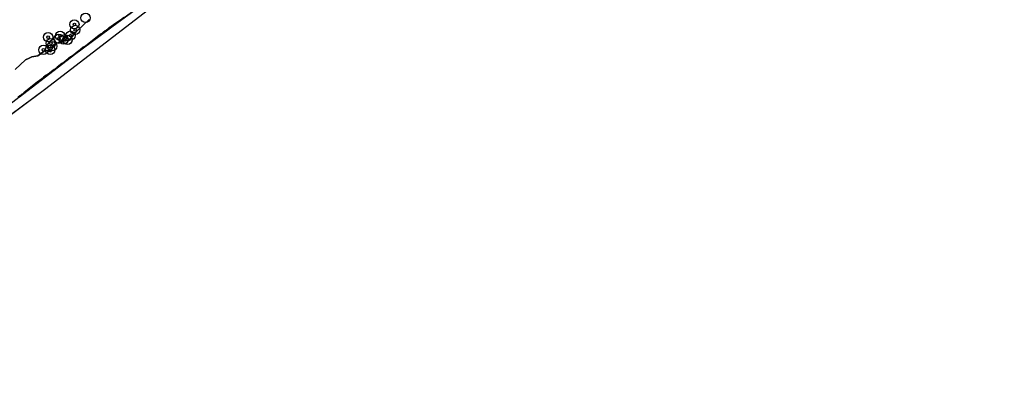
# Model space of a CAD drawing. Header units: inches. Extents: x 133161 to 134727, y 414457 to 415906.
# Tile 7 of 37: x 133369 to 133739, y 414457 to 414600. Entities that reach past the tile are written whole.
import ezdxf

# ---------------------------------------------------------------- set-up
doc = ezdxf.new("R2010")
doc.units = ezdxf.units.IN
doc.header["$MEASUREMENT"] = 0
doc.header["$PDMODE"] = 33
doc.header["$PDSIZE"] = -3
for name, color, linetype in [('Niet gedetecteerde gebieden (D-gebied) (ca. 6.258 m2)', 1, 'Continuous'), ('Onderzoeksgebied Genderensche Uiterwaard (ca. 421.775 m2)', 5, 'Continuous'), ('Significante objecten binnen onderzoeksgebied GUW', 3, 'Continuous'), ('Veiligheidsmarge objecten GUW', 6, 'Continuous'), ('Verstoorde gebieden (C-gebied) (ca. 31.643 m2)', 40, 'Continuous'), ('Vrijgegeven gebieden (A+B gebied) (ca. 383.874 m2)', 3, 'Continuous')]:
    doc.layers.add(name, color=color, linetype=linetype)

msp = doc.modelspace()

# ---------------------------------------------------------------- linework, layer by layer
at = {"layer": 'Niet gedetecteerde gebieden (D-gebied) (ca. 6.258 m2)'}
for points in [[(133738.86, 414865.52, 0), (133654.35, 414794.56, 0), (133581.49, 414733.93, 0), (133568.52, 414723.75, 0), (133526.81, 414688.29, 0), (133476.01, 414649, 0), (133378.77, 414573.99, 0), (133358.78, 414559.15, 0)], [(133368.82, 414570.95, 0), (133389.53, 414586.91, 0), (133405.97, 414599.07, 0), (133411.86, 414603.25, 0)]]:
    msp.add_polyline3d(points, dxfattribs=at)
at = {"layer": 'Onderzoeksgebied Genderensche Uiterwaard (ca. 421.775 m2)'}
msp.add_lwpolyline([(133738.86, 414865.52), (133654.35, 414794.56), (133581.49, 414733.93), (133568.52, 414723.75), (133526.81, 414688.29), (133476.01, 414649), (133378.77, 414573.99), (133272.41, 414495.01), (133222.24, 414456.82), (133187.26, 414490.67), (133177.31, 414500.3), (133325.58, 414609.12), (133434.2, 414692.12), (133532.89, 414773.62), (133613.72, 414840.42), (133683.57, 414901.01)], dxfattribs=at)
at = {"layer": 'Significante objecten binnen onderzoeksgebied GUW'}
for p in [(133389.46, 414598.2), (133379.59, 414593.38), (133384.13, 414593.85), (133387.98, 414593.95), (133389.77, 414596.08), (133380.65, 414591.12), (133381.08, 414589.97), (133383.64, 414592.76), (133385.45, 414592.47), (133386.9, 414592.37), (133377.84, 414588.58), (133380.4, 414588.59)]:
    msp.add_point(p, dxfattribs=at)
at = {"layer": 'Veiligheidsmarge objecten GUW', "color": 210, "linetype": 'Continuous', "lineweight": 25}
for centre in [(133393.67, 414600.62), (133389.46, 414598.2), (133389.77, 414596.08), (133379.59, 414593.38), (133383.64, 414592.76), (133384.13, 414593.85), (133385.45, 414592.47), (133386.9, 414592.37), (133387.98, 414593.95), (133377.84, 414588.58), (133380.4, 414588.59), (133380.65, 414591.12), (133381.08, 414589.97)]:
    msp.add_circle(centre, 1.75, dxfattribs=at)
at = {"layer": 'Verstoorde gebieden (C-gebied) (ca. 31.643 m2)'}
for points in [[(133411.86, 414603.25), (133405.97, 414599.07), (133389.6, 414586.96), (133390.82, 414587.95), (133390.83, 414588.02), (133392.73, 414589.56), (133392.8, 414589.56), (133393, 414589.71), (133393.07, 414589.71), (133393.3, 414589.89), (133393.37, 414589.89), (133393.64, 414590.11), (133393.72, 414590.1), (133394.96, 414591.11), (133395.03, 414591.1), (133398.76, 414594.12), (133398.83, 414594.11), (133399.53, 414594.68), (133399.6, 414594.67), (133400.3, 414595.24), (133400.37, 414595.23), (133401.07, 414595.8), (133401.14, 414595.79), (133402.42, 414596.83), (133402.49, 414596.82), (133402.84, 414597.1), (133402.91, 414597.1), (133403.26, 414597.38), (133403.33, 414597.37), (133404.61, 414598.41), (133404.68, 414598.4), (133404.99, 414598.65), (133405.06, 414598.65), (133405.38, 414598.9), (133405.45, 414598.89), (133405.76, 414599.14), (133405.83, 414599.14), (133406.14, 414599.39), (133406.21, 414599.38), (133406.56, 414599.66), (133406.63, 414599.66), (133408.03, 414600.79)], [(133368.34, 414570.83), (133369, 414571.37), (133369.07, 414571.36), (133369.42, 414571.64), (133369.49, 414571.64), (133369.88, 414571.95), (133369.95, 414571.94), (133370.49, 414572.39), (133370.5, 414572.46), (133375.55, 414576.55), (133375.62, 414576.54), (133375.93, 414576.79), (133376, 414576.78), (133376.35, 414577.07), (133376.42, 414577.06), (133376.85, 414577.4), (133376.92, 414577.4), (133377.07, 414577.52), (133377.08, 414577.59), (133377.86, 414578.22), (133377.86, 414578.29), (133378.87, 414579.11), (133378.94, 414579.1), (133379.26, 414579.36), (133379.33, 414579.35), (133379.64, 414579.6), (133379.71, 414579.59), (133380.06, 414579.88), (133380.13, 414579.87), (133381.45, 414580.94), (133381.52, 414580.93), (133381.87, 414581.21), (133381.94, 414581.21), (133382.33, 414581.52), (133382.4, 414581.51), (133383.02, 414582.02), (133383.03, 414582.09), (133384.77, 414583.5), (133384.85, 414583.5), (133385.16, 414583.75), (133385.23, 414583.74), (133385.58, 414584.02), (133385.65, 414584.02), (133388.06, 414585.97), (133388.13, 414585.96), (133388.44, 414586.21), (133388.51, 414586.2), (133388.82, 414586.46), (133388.89, 414586.45), (133389.24, 414586.73), (133389.29, 414586.73), (133375.95, 414576.45), (133359.9, 414563.99)]]:
    msp.add_lwpolyline(points, dxfattribs=at)
msp.add_lwpolyline([(133389.29, 414586.73), (133389.53, 414586.91), (133389.6, 414586.96), (133389.31, 414586.72)], close=True, dxfattribs=at)
for points in [[(133367.21, 414581.17, 0), (133371.16, 414584.83, 0), (133372.49, 414585.47, 0), (133373.46, 414585.94, 0), (133375.73, 414586.4, 0), (133378.63, 414588.49, 0), (133380.66, 414587.91, 0), (133381.71, 414590.56, 0), (133384.36, 414591.73, 0), (133386.18, 414591.97, 0), (133387.34, 414592.14, 0), (133388.55, 414593.53, 0), (133390.01, 414595.26, 0), (133392.51, 414597.69, 0), (133395.04, 414600.07, 0)], [(133408.03, 414600.79, 0), (133406.63, 414599.66, 0), (133406.56, 414599.66, 0), (133406.21, 414599.38, 0), (133406.14, 414599.39, 0), (133405.83, 414599.14, 0), (133405.76, 414599.14, 0), (133405.45, 414598.89, 0), (133405.38, 414598.9, 0), (133405.06, 414598.65, 0), (133404.99, 414598.65, 0), (133404.68, 414598.4, 0), (133404.61, 414598.41, 0), (133403.33, 414597.37, 0), (133403.26, 414597.38, 0), (133402.91, 414597.1, 0), (133402.84, 414597.1, 0), (133402.49, 414596.82, 0), (133402.42, 414596.83, 0), (133401.14, 414595.79, 0), (133401.07, 414595.8, 0), (133400.37, 414595.23, 0), (133400.3, 414595.24, 0), (133399.6, 414594.67, 0), (133399.53, 414594.68, 0), (133398.83, 414594.11, 0), (133398.76, 414594.12, 0), (133395.03, 414591.1, 0), (133394.96, 414591.11, 0), (133393.72, 414590.1, 0), (133393.64, 414590.11, 0), (133393.37, 414589.89, 0), (133393.3, 414589.89, 0), (133393.07, 414589.71, 0), (133393, 414589.71, 0), (133392.8, 414589.56, 0), (133392.73, 414589.56, 0), (133390.83, 414588.02, 0), (133390.82, 414587.95, 0), (133389.31, 414586.72, 0), (133389.24, 414586.73, 0), (133388.89, 414586.45, 0), (133388.82, 414586.46, 0), (133388.51, 414586.2, 0), (133388.44, 414586.21, 0), (133388.13, 414585.96, 0), (133388.06, 414585.97, 0), (133385.65, 414584.02, 0), (133385.58, 414584.02, 0), (133385.23, 414583.74, 0), (133385.16, 414583.75, 0), (133384.85, 414583.5, 0), (133384.77, 414583.5, 0), (133383.03, 414582.09, 0), (133383.02, 414582.02, 0), (133382.4, 414581.51, 0), (133382.33, 414581.52, 0), (133381.94, 414581.21, 0), (133381.87, 414581.21, 0), (133381.52, 414580.93, 0), (133381.45, 414580.94, 0), (133380.13, 414579.87, 0), (133380.06, 414579.88, 0), (133379.71, 414579.59, 0), (133379.64, 414579.6, 0), (133379.33, 414579.35, 0), (133379.26, 414579.36, 0), (133378.94, 414579.1, 0), (133378.87, 414579.11, 0), (133377.86, 414578.29, 0), (133377.86, 414578.22, 0), (133377.08, 414577.59, 0), (133377.07, 414577.52, 0), (133376.92, 414577.4, 0), (133376.85, 414577.4, 0), (133376.42, 414577.06, 0), (133376.35, 414577.07, 0), (133376, 414576.78, 0), (133375.93, 414576.79, 0), (133375.62, 414576.54, 0), (133375.55, 414576.55, 0), (133370.5, 414572.46, 0), (133370.49, 414572.39, 0), (133369.95, 414571.94, 0), (133369.88, 414571.95, 0), (133369.49, 414571.64, 0), (133369.42, 414571.64, 0), (133369.07, 414571.36, 0), (133369, 414571.37, 0), (133368.34, 414570.83, 0)]]:
    msp.add_polyline3d(points, dxfattribs=at)
at = {"layer": 'Vrijgegeven gebieden (A+B gebied) (ca. 383.874 m2)'}
msp.add_lwpolyline([(133395.04, 414600.07), (133392.51, 414597.69), (133390.01, 414595.26), (133388.55, 414593.53), (133387.34, 414592.14), (133386.18, 414591.97), (133384.36, 414591.73), (133381.71, 414590.56), (133380.66, 414587.91), (133378.63, 414588.49), (133375.73, 414586.4), (133373.46, 414585.94), (133372.49, 414585.47), (133371.16, 414584.83), (133367.21, 414581.17)], dxfattribs=at)

doc.saveas('drawing.dxf')
